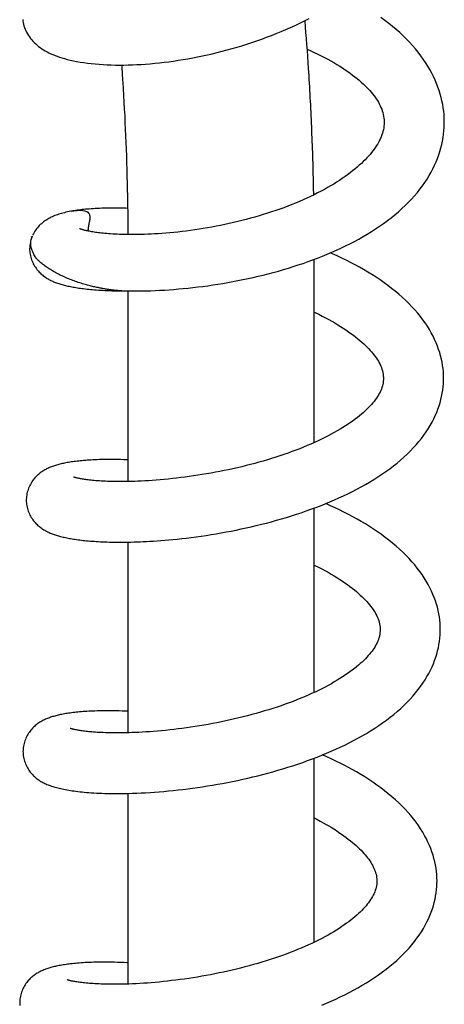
# Model space of a CAD drawing. Header units: millimetres. Extents: x 177 to 351, y 32 to 305.
# Tile 31 of 80: x 216.92 to 220.8, y 129.36 to 138.37. Entities that reach past the tile are written whole.
import ezdxf

# ---------------------------------------------------------------- set-up
doc = ezdxf.new("R2010")
doc.units = ezdxf.units.MM
doc.header["$LTSCALE"] = 30.734
doc.layers.get('0').update_dxf_attribs({"linetype": 'CONTINUOUS'})

msp = doc.modelspace()

# ---------------------------------------------------------------- linework, layer by layer
at = {"color": 7, "linetype": 'Continuous'}
for p, q in [((217.3937, 136.616), (217.4046, 136.6179)), ((217.0114, 136.2812), (217.0112, 136.2755)), ((219.6122, 134.4998), (219.6122, 136.1751)), ((217.8321, 135.8875), (217.8568, 135.8873)), ((217.8568, 135.8873), (217.8627, 135.8873)), ((217.9122, 134.1441), (217.9122, 135.8863)), ((219.6122, 132.2158), (219.6122, 133.9012)), ((217.9122, 131.847), (217.9122, 133.5901)), ((219.6122, 129.9323), (219.6122, 131.6148)), ((217.9122, 129.5501), (217.9122, 131.2929)), ((220.7347, 130.4718), (220.7349, 130.4824))]:
    msp.add_line(p, q, dxfattribs=at)
for points in [[(216.9478, 138.3684), (216.9496, 138.3538), (216.9521, 138.339), (216.9554, 138.3243), (216.9595, 138.3095), (216.9643, 138.2947), (216.9699, 138.28), (216.9763, 138.2654), (216.9834, 138.2508), (216.9914, 138.2365), (217, 138.2223), (217.0094, 138.2084), (217.0196, 138.1948), (217.0304, 138.1816), (217.0418, 138.1688), (217.0539, 138.1563), (217.0665, 138.1444), (217.0796, 138.1329), (217.0933, 138.1218), (217.1075, 138.1111), (217.1223, 138.1009), (217.1376, 138.091), (217.1536, 138.0815), (217.1702, 138.0723), (217.1874, 138.0635), (217.2052, 138.055), (217.2237, 138.0468), (217.243, 138.0389), (217.2631, 138.0313), (217.2842, 138.024), (217.3066, 138.0168), (217.3302, 138.0098), (217.3555, 138.003), (217.3823, 137.9964), (217.4108, 137.9901), (217.4408, 137.9842), (217.4722, 137.9786), (217.505, 137.9735), (217.539, 137.9689), (217.574, 137.9647), (217.6098, 137.9612), (217.6463, 137.9582), (217.6831, 137.9557), (217.7203, 137.9539), (217.7578, 137.9526), (217.7955, 137.9518), (217.8336, 137.9515), (217.8721, 137.9517), (217.911, 137.9525), (217.9503, 137.9537), (217.9902, 137.9554), (218.0306, 137.9577), (218.0716, 137.9605), (218.113, 137.9637), (218.1548, 137.9676), (218.197, 137.9719), (218.2396, 137.9768), (218.2825, 137.9822), (218.3258, 137.9881), (218.3695, 137.9946), (218.4134, 138.0016), (218.4577, 138.0092), (218.5021, 138.0173), (218.5466, 138.0259), (218.5913, 138.0351), (218.6361, 138.0448), (218.681, 138.0551), (218.726, 138.0659), (218.7711, 138.0772), (218.8163, 138.0891), (218.8615, 138.1016), (218.9068, 138.1147), (218.9521, 138.1283), (218.9974, 138.1425), (219.0426, 138.1573), (219.0876, 138.1726), (219.1325, 138.1884), (219.1772, 138.2048), (219.2216, 138.2217), (219.2658, 138.2391), (219.3096, 138.2571), (219.3533, 138.2756), (219.3966, 138.2947), (219.4396, 138.3144), (219.4825, 138.3346), (219.525, 138.3555), (219.5672, 138.3769)], [(220.8014, 137.4549), (220.8009, 137.4667), (220.799, 137.4979), (220.796, 137.5291), (220.7919, 137.5604), (220.7867, 137.5917), (220.7804, 137.6231), (220.7729, 137.6546), (220.7643, 137.6862), (220.7545, 137.718), (220.7435, 137.7498), (220.7312, 137.7817), (220.7177, 137.8137), (220.7029, 137.8457), (220.6868, 137.8777), (220.6694, 137.9096), (220.6507, 137.9415), (220.6307, 137.9733), (220.6094, 138.005), (220.5867, 138.0365), (220.5628, 138.0677), (220.5377, 138.0987), (220.5113, 138.1293), (220.4837, 138.1595), (220.4549, 138.1894), (220.425, 138.2188), (220.3939, 138.2477), (220.3618, 138.2761), (220.3285, 138.3041), (220.2943, 138.3315), (220.259, 138.3584), (220.2229, 138.3847)], [(219.5484, 138.0958), (219.5806, 138.0816), (219.6131, 138.0667), (219.645, 138.0515), (219.676, 138.0362), (219.7062, 138.0208), (219.7356, 138.0052), (219.7643, 137.9894), (219.7921, 137.9735), (219.8191, 137.9575), (219.8453, 137.9414), (219.8707, 137.9252), (219.8952, 137.9089), (219.919, 137.8926), (219.9418, 137.8763), (219.9637, 137.86), (219.9846, 137.8439), (220.0044, 137.8279), (220.0234, 137.812), (220.0414, 137.7963), (220.0586, 137.7806), (220.0751, 137.765), (220.0908, 137.7494), (220.1058, 137.7338), (220.12, 137.7182), (220.1334, 137.7029), (220.146, 137.6876), (220.1579, 137.6724), (220.1691, 137.6572), (220.1796, 137.6419), (220.1896, 137.6266), (220.199, 137.611), (220.2077, 137.5954), (220.2156, 137.5797), (220.2228, 137.564), (220.2292, 137.5483), (220.2348, 137.5326), (220.2397, 137.5167), (220.2437, 137.5006), (220.247, 137.4841), (220.2495, 137.4671), (220.2511, 137.4495), (220.2516, 137.4385)], [(217.8534, 135.8875), (217.88, 135.8869), (217.9173, 135.8863), (217.9557, 135.886), (217.995, 135.8861), (218.0351, 135.8865), (218.0758, 135.8874), (218.1171, 135.8886), (218.1587, 135.8902), (218.2006, 135.8922), (218.2428, 135.8946), (218.2854, 135.8974), (218.3284, 135.9005), (218.3719, 135.9041), (218.4157, 135.9081), (218.4599, 135.9124), (218.5043, 135.9173), (218.5489, 135.9225), (218.5938, 135.9281), (218.639, 135.9342), (218.6845, 135.9408), (218.7302, 135.9478), (218.7761, 135.9553), (218.8223, 135.9632), (218.8685, 135.9716), (218.9148, 135.9804), (218.9611, 135.9897), (219.0075, 135.9995), (219.0538, 136.0097), (219.1001, 136.0204), (219.1464, 136.0316), (219.1926, 136.0433), (219.2387, 136.0554), (219.2846, 136.0681), (219.3304, 136.0812), (219.376, 136.0949), (219.4213, 136.109), (219.4665, 136.1236), (219.5113, 136.1387), (219.5558, 136.1544), (219.6, 136.1705), (219.6439, 136.1871), (219.6874, 136.2042), (219.7304, 136.2219), (219.7731, 136.24), (219.8154, 136.2587), (219.8572, 136.278), (219.8985, 136.2978), (219.9393, 136.3181), (219.9796, 136.3391), (220.0194, 136.3606), (220.0588, 136.3828), (220.0976, 136.4056), (220.1358, 136.429), (220.1735, 136.4531), (220.2105, 136.4779), (220.2468, 136.5033), (220.2823, 136.5293), (220.3169, 136.5558), (220.3505, 136.583), (220.3832, 136.6107), (220.4148, 136.6389), (220.4453, 136.6676), (220.4746, 136.6967), (220.5027, 136.7262), (220.5295, 136.7561), (220.5551, 136.7863), (220.5794, 136.8167), (220.6024, 136.8475), (220.6242, 136.8784), (220.6446, 136.9096), (220.6637, 136.9409), (220.6815, 136.9723), (220.698, 137.0038), (220.7132, 137.0354), (220.7272, 137.067), (220.7399, 137.0986), (220.7514, 137.1303), (220.7616, 137.1619), (220.7706, 137.1935), (220.7785, 137.2249), (220.7851, 137.2563), (220.7907, 137.2877), (220.7951, 137.319), (220.7984, 137.3504), (220.8005, 137.3817), (220.8016, 137.4132), (220.8016, 137.4448), (220.8014, 137.4549)], [(220.2517, 137.4384), (220.2518, 137.4276), (220.2513, 137.4097), (220.2498, 137.3926), (220.2476, 137.3761), (220.2445, 137.36), (220.2407, 137.3441), (220.2361, 137.3283), (220.2308, 137.3125), (220.2247, 137.2966), (220.2179, 137.2807), (220.2103, 137.2647), (220.2019, 137.2486), (220.1928, 137.2325), (220.183, 137.2163), (220.1724, 137.2), (220.161, 137.1837), (220.149, 137.1674), (220.1362, 137.1511), (220.1228, 137.1347), (220.1085, 137.1184), (220.0935, 137.1019), (220.0777, 137.0853), (220.0609, 137.0686), (220.0433, 137.0518), (220.0248, 137.0348), (220.0053, 137.0177), (219.9848, 137.0005), (219.9635, 136.9832), (219.9412, 136.9659), (219.9181, 136.9486), (219.8942, 136.9314), (219.8694, 136.9142), (219.8438, 136.8972), (219.8174, 136.8802), (219.7904, 136.8635), (219.7626, 136.8469), (219.7342, 136.8305), (219.705, 136.8142), (219.6749, 136.7981), (219.644, 136.7821), (219.6121, 136.7661), (219.5794, 136.7503), (219.546, 136.7347), (219.5119, 136.7194), (219.4773, 136.7043), (219.4423, 136.6896), (219.4068, 136.6752), (219.3708, 136.6612), (219.3344, 136.6475), (219.2976, 136.6341), (219.2604, 136.6211), (219.2229, 136.6084), (219.185, 136.5961), (219.1468, 136.5841), (219.1084, 136.5726), (219.0696, 136.5613), (219.0307, 136.5505), (218.9916, 136.54), (218.9523, 136.5299), (218.913, 136.5202), (218.8736, 136.5109), (218.8341, 136.5019), (218.7947, 136.4934), (218.7553, 136.4853), (218.716, 136.4775), (218.6767, 136.4702), (218.6376, 136.4632), (218.5986, 136.4567), (218.5596, 136.4505), (218.5207, 136.4446), (218.4819, 136.4392), (218.4432, 136.4341), (218.4047, 136.4294), (218.3666, 136.425), (218.3289, 136.4211), (218.2919, 136.4175), (218.2557, 136.4144), (218.2205, 136.4116), (218.1863, 136.4092), (218.1532, 136.4072), (218.1213, 136.4055), (218.0904, 136.4041), (218.0607, 136.403), (218.0319, 136.4022), (218.004, 136.4016), (217.9771, 136.4013), (217.951, 136.4012), (217.9258, 136.4012), (217.9013, 136.4015), (217.8776, 136.4019), (217.8546, 136.4025), (217.8325, 136.4033), (217.8111, 136.4041), (217.7905, 136.4052), (217.7706, 136.4063), (217.7515, 136.4075), (217.7332, 136.4089), (217.7156, 136.4103), (217.6987, 136.4118), (217.6826, 136.4134), (217.6672, 136.415), (217.6525, 136.4167), (217.6385, 136.4185), (217.6251, 136.4203), (217.6123, 136.4221), (217.6001, 136.4239), (217.5885, 136.4257), (217.5776, 136.4276), (217.5671, 136.4295), (217.5573, 136.4313), (217.5479, 136.4332), (217.5392, 136.435), (217.5309, 136.4368), (217.5231, 136.4386), (217.5159, 136.4404), (217.5091, 136.4421), (217.5029, 136.4438), (217.4971, 136.4454), (217.4918, 136.447), (217.487, 136.4484), (217.4827, 136.4498), (217.4789, 136.4511), (217.4755, 136.4523), (217.4727, 136.4534), (217.4703, 136.4543), (217.4685, 136.4551), (217.4671, 136.4557), (217.4661, 136.4561), (217.4659, 136.4562)], [(217.9097, 136.6413), (217.8906, 136.6419), (217.8629, 136.6425), (217.836, 136.643), (217.81, 136.6433), (217.7848, 136.6434), (217.7605, 136.6434), (217.7369, 136.6432), (217.7141, 136.6428), (217.692, 136.6423), (217.6706, 136.6417), (217.6499, 136.6409), (217.6298, 136.64), (217.6103, 136.639), (217.5914, 136.6379), (217.5732, 136.6367), (217.5554, 136.6354), (217.5383, 136.634), (217.5216, 136.6326), (217.5055, 136.631), (217.4899, 136.6294), (217.4747, 136.6277), (217.46, 136.6259), (217.4457, 136.624), (217.4318, 136.6221), (217.4184, 136.6201), (217.4053, 136.618), (217.4039, 136.6178)], [(217.3938, 136.616), (217.3865, 136.6146), (217.3712, 136.6116), (217.3565, 136.6085), (217.3422, 136.6053), (217.3283, 136.6019), (217.3149, 136.5984), (217.3019, 136.5948), (217.2892, 136.5911), (217.2769, 136.5872), (217.2649, 136.5831), (217.2532, 136.5789), (217.2418, 136.5745), (217.2306, 136.57), (217.2197, 136.5652), (217.2089, 136.5602), (217.1983, 136.555), (217.1879, 136.5494), (217.1775, 136.5436), (217.1673, 136.5374), (217.1571, 136.5309), (217.1471, 136.524), (217.1373, 136.5167), (217.1276, 136.509), (217.1181, 136.5009), (217.1088, 136.4924), (217.0997, 136.4835), (217.0909, 136.4742), (217.0824, 136.4644), (217.0741, 136.4542), (217.0663, 136.4437), (217.0588, 136.4328), (217.0518, 136.4215), (217.0453, 136.4099), (217.0387, 136.397)], [(217.0354, 136.388), (217.0328, 136.3816), (217.0282, 136.3693), (217.0241, 136.3568), (217.0205, 136.3441), (217.0175, 136.3313), (217.0151, 136.3185), (217.0133, 136.3058), (217.012, 136.2934), (217.0114, 136.2812)], [(217.0107, 136.276), (217.0107, 136.271), (217.011, 136.2589), (217.0118, 136.2465), (217.0133, 136.2339), (217.0153, 136.2212), (217.0179, 136.2085), (217.021, 136.1957), (217.0248, 136.1831), (217.029, 136.1707), (217.0337, 136.1586), (217.0389, 136.1468), (217.0444, 136.1352), (217.0504, 136.1241), (217.0567, 136.1134), (217.0633, 136.103), (217.0701, 136.0932), (217.0771, 136.0837), (217.0843, 136.0748), (217.0917, 136.0662), (217.0992, 136.0581), (217.1068, 136.0504), (217.1145, 136.043), (217.1224, 136.036), (217.1303, 136.0293), (217.1384, 136.0229), (217.1466, 136.0169), (217.1548, 136.0111), (217.163, 136.0057), (217.1713, 136.0005), (217.1796, 135.9957), (217.1879, 135.991), (217.1963, 135.9866), (217.2047, 135.9824), (217.2132, 135.9784), (217.2218, 135.9745), (217.2306, 135.9708), (217.2395, 135.9671), (217.2485, 135.9637), (217.2577, 135.9603), (217.267, 135.957), (217.2765, 135.9538), (217.2861, 135.9508), (217.296, 135.9478), (217.3061, 135.9449), (217.3164, 135.942), (217.3269, 135.9393), (217.3376, 135.9366), (217.3486, 135.9339), (217.3599, 135.9314), (217.3714, 135.9289), (217.3833, 135.9264), (217.3954, 135.924), (217.4079, 135.9217), (217.4206, 135.9195), (217.4337, 135.9172), (217.4472, 135.9151), (217.461, 135.913), (217.4751, 135.911), (217.4896, 135.9091), (217.5045, 135.9072), (217.5198, 135.9054), (217.5355, 135.9036), (217.5516, 135.9019), (217.5682, 135.9003), (217.5852, 135.8988), (217.6027, 135.8973), (217.6207, 135.8959), (217.6392, 135.8946), (217.6582, 135.8934), (217.6778, 135.8923), (217.698, 135.8913), (217.7187, 135.8904), (217.7401, 135.8895), (217.7621, 135.8888), (217.7847, 135.8883), (217.8081, 135.8878), (217.8321, 135.8875)], [(220.7951, 135.0777), (220.7952, 135.0893), (220.7946, 135.1183), (220.7929, 135.1472), (220.7901, 135.1762), (220.7863, 135.2052), (220.7813, 135.2343), (220.7752, 135.2636), (220.768, 135.293), (220.7595, 135.3226), (220.7499, 135.3524), (220.739, 135.3823), (220.7268, 135.4123), (220.7134, 135.4425), (220.6986, 135.4727), (220.6826, 135.5029), (220.6652, 135.533), (220.6466, 135.5632), (220.6265, 135.5933), (220.6052, 135.6232), (220.5825, 135.6531), (220.5584, 135.6828), (220.533, 135.7123), (220.5061, 135.7417), (220.4779, 135.7708), (220.4485, 135.7996), (220.4179, 135.828), (220.3862, 135.8559), (220.3535, 135.8833), (220.32, 135.91), (220.2856, 135.9362), (220.2505, 135.9618), (220.2146, 135.9868), (220.1779, 136.0113), (220.1406, 136.0352), (220.1027, 136.0586), (220.0641, 136.0814), (220.0249, 136.1037), (219.9853, 136.1254), (219.9452, 136.1466), (219.9047, 136.1672), (219.8637, 136.1872), (219.8224, 136.2068), (219.7807, 136.2259), (219.7606, 136.2347)], [(219.6122, 135.6931), (219.622, 135.6884), (219.6539, 135.6729), (219.685, 135.6572), (219.7153, 135.6415), (219.7448, 135.6256), (219.7733, 135.6097), (219.8009, 135.5938), (219.8277, 135.5778), (219.8535, 135.5619), (219.8785, 135.5458), (219.9027, 135.5298), (219.926, 135.5138), (219.9485, 135.4978), (219.9701, 135.4817), (219.9909, 135.4658), (220.0108, 135.4499), (220.0297, 135.4342), (220.0477, 135.4186), (220.0648, 135.4031), (220.081, 135.3879), (220.0963, 135.3728), (220.1108, 135.3579), (220.1244, 135.3431), (220.1372, 135.3286), (220.1492, 135.3142), (220.1605, 135.2999), (220.171, 135.2857), (220.1809, 135.2715), (220.1901, 135.2574), (220.1988, 135.2431), (220.2068, 135.2288), (220.2142, 135.2143), (220.2209, 135.1997), (220.2268, 135.1851), (220.2319, 135.1705), (220.2362, 135.1559), (220.2397, 135.1412), (220.2424, 135.1263), (220.2442, 135.1111), (220.2451, 135.0953), (220.2452, 135.0848)], [(216.9805, 133.9781), (216.9805, 133.9731), (216.9808, 133.9611), (216.9817, 133.9487), (216.9831, 133.9361), (216.9852, 133.9234), (216.9877, 133.9106), (216.9909, 133.8979), (216.9946, 133.8853), (216.9988, 133.8729), (217.0036, 133.8608), (217.0087, 133.8489), (217.0143, 133.8374), (217.0203, 133.8262), (217.0266, 133.8155), (217.0332, 133.8052), (217.04, 133.7953), (217.047, 133.7859), (217.0542, 133.777), (217.0615, 133.7685), (217.069, 133.7604), (217.0765, 133.7527), (217.0842, 133.7454), (217.092, 133.7384), (217.0999, 133.7318), (217.1079, 133.7255), (217.1159, 133.7194), (217.1241, 133.7137), (217.1322, 133.7083), (217.1405, 133.7032), (217.1487, 133.6983), (217.157, 133.6937), (217.1653, 133.6893), (217.1736, 133.6851), (217.1821, 133.681), (217.1907, 133.6772), (217.1993, 133.6734), (217.2081, 133.6698), (217.2171, 133.6663), (217.2262, 133.663), (217.2354, 133.6597), (217.2448, 133.6565), (217.2544, 133.6535), (217.2642, 133.6505), (217.2741, 133.6476), (217.2843, 133.6447), (217.2947, 133.642), (217.3053, 133.6393), (217.3161, 133.6367), (217.3272, 133.6341), (217.3386, 133.6316), (217.3503, 133.6292), (217.3623, 133.6268), (217.3745, 133.6245), (217.3871, 133.6222), (217.4, 133.62), (217.4133, 133.6179), (217.4269, 133.6158), (217.4408, 133.6138), (217.4551, 133.6118), (217.4698, 133.61), (217.4848, 133.6081), (217.5003, 133.6064), (217.5162, 133.6047), (217.5324, 133.6031), (217.5491, 133.6015), (217.5663, 133.6), (217.5839, 133.5986), (217.6019, 133.5973), (217.6204, 133.5961), (217.6395, 133.595), (217.659, 133.5939), (217.679, 133.593), (217.6995, 133.5921), (217.7205, 133.5914), (217.7421, 133.5907), (217.7642, 133.5902), (217.787, 133.5899), (217.8103, 133.5896), (217.8342, 133.5895), (217.8587, 133.5895), (217.8839, 133.5897), (217.9098, 133.59), (217.9363, 133.5905), (217.9635, 133.5912), (217.9914, 133.592), (218.02, 133.5931), (218.0494, 133.5944), (218.0797, 133.5958), (218.1109, 133.5975), (218.143, 133.5995), (218.1761, 133.6017), (218.2104, 133.6043), (218.2458, 133.6071), (218.2825, 133.6103), (218.3206, 133.6139), (218.3601, 133.6179), (218.4013, 133.6224), (218.444, 133.6273), (218.4881, 133.6328), (218.533, 133.6387), (218.5784, 133.6451), (218.624, 133.6519), (218.6696, 133.659), (218.7152, 133.6665), (218.7609, 133.6744), (218.8066, 133.6828), (218.8524, 133.6915), (218.8983, 133.7006), (218.9444, 133.7102), (218.9905, 133.7202), (219.0367, 133.7306), (219.0829, 133.7415), (219.1291, 133.7528), (219.1753, 133.7646), (219.2213, 133.7768), (219.2673, 133.7894), (219.313, 133.8025), (219.3586, 133.816), (219.4039, 133.83), (219.449, 133.8444), (219.4939, 133.8593), (219.5384, 133.8746), (219.5827, 133.8903), (219.6266, 133.9065), (219.6701, 133.9232), (219.7131, 133.9403), (219.7556, 133.9578), (219.7976, 133.9757), (219.839, 133.9941), (219.88, 134.0129), (219.9206, 134.0323), (219.961, 134.0524), (220.0011, 134.073), (220.0409, 134.0944), (220.0802, 134.1163), (220.119, 134.1389), (220.1572, 134.162), (220.1947, 134.1857), (220.2314, 134.21), (220.2673, 134.2349), (220.3023, 134.2602), (220.3363, 134.2861), (220.3693, 134.3125), (220.4013, 134.3394), (220.4322, 134.3667), (220.4619, 134.3944), (220.4904, 134.4225), (220.5178, 134.451), (220.5439, 134.4798), (220.5687, 134.5089), (220.5922, 134.5382), (220.6143, 134.5677), (220.6351, 134.5973), (220.6546, 134.627), (220.6726, 134.6567), (220.6894, 134.6865), (220.7049, 134.7163), (220.719, 134.7461), (220.7318, 134.7759), (220.7434, 134.8055), (220.7537, 134.835), (220.7628, 134.8643), (220.7707, 134.8935), (220.7775, 134.9226), (220.7832, 134.9517), (220.7877, 134.9807), (220.7912, 135.0096), (220.7936, 135.0386), (220.7949, 135.0677), (220.7951, 135.0778)], [(220.2452, 135.0849), (220.2449, 135.0757), (220.2437, 135.0605), (220.2417, 135.0458), (220.239, 135.0315), (220.2355, 135.0174), (220.2312, 135.0035), (220.2263, 134.9897), (220.2206, 134.9759), (220.2141, 134.9621), (220.2069, 134.9481), (220.1988, 134.934), (220.19, 134.9198), (220.1804, 134.9056), (220.1702, 134.8913), (220.1592, 134.8771), (220.1476, 134.8628), (220.1353, 134.8485), (220.1223, 134.8342), (220.1085, 134.8197), (220.0939, 134.8052), (220.0785, 134.7906), (220.0622, 134.7758), (220.045, 134.7608), (220.0269, 134.7457), (220.0079, 134.7305), (219.9879, 134.7152), (219.967, 134.6998), (219.9453, 134.6844), (219.9226, 134.6689), (219.899, 134.6535), (219.8746, 134.638), (219.8492, 134.6225), (219.823, 134.6071), (219.7959, 134.5917), (219.7679, 134.5763), (219.739, 134.5611), (219.7092, 134.5458), (219.6785, 134.5307), (219.6471, 134.5158), (219.615, 134.501), (219.5822, 134.4864), (219.5489, 134.4721), (219.5149, 134.4581), (219.4803, 134.4442), (219.4451, 134.4306), (219.4093, 134.4171), (219.3729, 134.404), (219.336, 134.3911), (219.2986, 134.3785), (219.2609, 134.3662), (219.2229, 134.3542), (219.1847, 134.3426), (219.1461, 134.3312), (219.1073, 134.3202), (219.0682, 134.3096), (219.0289, 134.2992), (218.9894, 134.2892), (218.9496, 134.2795), (218.9098, 134.2701), (218.8698, 134.2611), (218.8297, 134.2524), (218.7895, 134.244), (218.7494, 134.236), (218.7092, 134.2283), (218.6691, 134.221), (218.6291, 134.214), (218.5892, 134.2073), (218.5495, 134.201), (218.51, 134.195), (218.4707, 134.1894), (218.4317, 134.1842), (218.3931, 134.1793), (218.3546, 134.1747), (218.3164, 134.1704), (218.2784, 134.1664), (218.2407, 134.1628), (218.2034, 134.1595), (218.167, 134.1566), (218.1316, 134.154), (218.0972, 134.1517), (218.0641, 134.1497), (218.0321, 134.1481), (218.0011, 134.1467), (217.9712, 134.1456), (217.9423, 134.1447), (217.9144, 134.1441), (217.8875, 134.1437), (217.8614, 134.1435), (217.8362, 134.1434), (217.8119, 134.1435), (217.7885, 134.1438), (217.766, 134.1443), (217.7443, 134.1448), (217.7235, 134.1455), (217.7035, 134.1464), (217.6844, 134.1473), (217.666, 134.1483), (217.6485, 134.1494), (217.6318, 134.1505), (217.6158, 134.1518), (217.6006, 134.1531), (217.5861, 134.1544), (217.5723, 134.1558), (217.5592, 134.1572), (217.5467, 134.1587), (217.535, 134.1601), (217.5238, 134.1616), (217.5133, 134.1631), (217.5034, 134.1646), (217.4941, 134.1661), (217.4853, 134.1676), (217.4771, 134.169), (217.4695, 134.1705), (217.4624, 134.1719), (217.4558, 134.1733), (217.4498, 134.1746), (217.4442, 134.1759), (217.4391, 134.1771), (217.4345, 134.1783), (217.4304, 134.1794), (217.4268, 134.1804), (217.4235, 134.1813), (217.4208, 134.1822), (217.4184, 134.183), (217.4165, 134.1836), (217.4149, 134.1842), (217.4138, 134.1846), (217.4131, 134.1849), (217.4129, 134.1849)], [(217.9122, 134.3423), (217.9005, 134.3427), (217.8711, 134.3437), (217.8427, 134.3445), (217.8153, 134.3451), (217.7889, 134.3454), (217.7633, 134.3456), (217.7388, 134.3456), (217.7151, 134.3454), (217.6922, 134.3451), (217.6702, 134.3447), (217.6491, 134.3441), (217.6287, 134.3434), (217.6091, 134.3426), (217.5902, 134.3418), (217.572, 134.3408), (217.5544, 134.3397), (217.5373, 134.3385), (217.5208, 134.3373), (217.5048, 134.336), (217.4892, 134.3345), (217.474, 134.3331), (217.4593, 134.3315), (217.4449, 134.3299), (217.431, 134.3282), (217.4174, 134.3264), (217.4041, 134.3246), (217.3912, 134.3227), (217.3786, 134.3207), (217.3663, 134.3187), (217.3544, 134.3166), (217.3427, 134.3144), (217.3313, 134.3122), (217.3201, 134.3098), (217.3092, 134.3075), (217.2985, 134.305), (217.288, 134.3025), (217.2778, 134.2998), (217.2677, 134.2971), (217.2578, 134.2943), (217.248, 134.2914), (217.2384, 134.2883), (217.229, 134.2852), (217.2197, 134.2819), (217.2105, 134.2785), (217.2015, 134.275), (217.1925, 134.2713), (217.1837, 134.2674), (217.175, 134.2634), (217.1664, 134.2591), (217.1578, 134.2547), (217.1492, 134.25), (217.1407, 134.245), (217.1322, 134.2397), (217.1238, 134.2341), (217.1154, 134.2283), (217.1071, 134.2221), (217.0989, 134.2156), (217.0908, 134.2087), (217.0828, 134.2015), (217.0749, 134.1939), (217.0672, 134.1859), (217.0596, 134.1775), (217.0521, 134.1687), (217.0448, 134.1595), (217.0377, 134.1498), (217.0309, 134.1397), (217.0244, 134.1292), (217.0182, 134.1183), (217.0123, 134.107), (217.0068, 134.0953), (217.0018, 134.0834), (216.9972, 134.0711), (216.9932, 134.0586), (216.9897, 134.046), (216.9867, 134.0333), (216.9843, 134.0207), (216.9825, 134.0081), (216.9813, 133.9958), (216.9807, 133.9837), (216.9805, 133.9781)], [(220.765, 132.7799), (220.765, 132.7913), (220.7645, 132.8202), (220.7628, 132.8489), (220.7601, 132.8777), (220.7563, 132.9066), (220.7514, 132.9356), (220.7454, 132.9647), (220.7382, 132.994), (220.7299, 133.0234), (220.7203, 133.053), (220.7095, 133.0827), (220.6975, 133.1127), (220.6842, 133.1426), (220.6696, 133.1727), (220.6538, 133.2027), (220.6366, 133.2328), (220.6181, 133.2627), (220.5984, 133.2926), (220.5773, 133.3224), (220.5549, 133.3521), (220.5311, 133.3816), (220.5061, 133.4109), (220.4796, 133.44), (220.4519, 133.4689), (220.4229, 133.4975), (220.3926, 133.5258), (220.3613, 133.5536), (220.3289, 133.5809), (220.2957, 133.6077), (220.2616, 133.6338), (220.2268, 133.6594), (220.1913, 133.6844), (220.1551, 133.7087), (220.1182, 133.7326), (220.0807, 133.7559), (220.0425, 133.7786), (220.0038, 133.8009), (219.9645, 133.8226), (219.9247, 133.8437), (219.8844, 133.8644), (219.8437, 133.8845), (219.8026, 133.9041), (219.761, 133.9233), (219.7191, 133.9419), (219.7182, 133.9423)], [(219.6122, 133.3808), (219.6192, 133.3774), (219.6506, 133.3616), (219.6812, 133.3458), (219.7109, 133.3298), (219.7396, 133.3139), (219.7675, 133.2979), (219.7944, 133.2819), (219.8205, 133.2659), (219.8458, 133.2498), (219.8702, 133.2336), (219.8938, 133.2174), (219.9166, 133.2012), (219.9385, 133.1851), (219.9595, 133.169), (219.9796, 133.153), (219.9986, 133.1372), (220.0167, 133.1216), (220.0338, 133.1061), (220.0501, 133.0909), (220.0654, 133.0758), (220.0799, 133.0609), (220.0936, 133.0461), (220.1064, 133.0315), (220.1185, 133.017), (220.1299, 133.0027), (220.1405, 132.9884), (220.1505, 132.9741), (220.1599, 132.9598), (220.1686, 132.9455), (220.1767, 132.931), (220.1841, 132.9165), (220.1908, 132.9019), (220.1967, 132.8873), (220.2018, 132.8727), (220.2061, 132.8582), (220.2096, 132.8435), (220.2123, 132.8286), (220.2141, 132.8134), (220.215, 132.7975), (220.215, 132.787)], [(216.9504, 131.6803), (216.9504, 131.6752), (216.9507, 131.6631), (216.9516, 131.6507), (216.953, 131.6382), (216.955, 131.6255), (216.9576, 131.6128), (216.9608, 131.6001), (216.9645, 131.5875), (216.9688, 131.5749), (216.9736, 131.5626), (216.9789, 131.5506), (216.9846, 131.5389), (216.9906, 131.5277), (216.9969, 131.517), (217.0034, 131.5068), (217.0102, 131.4971), (217.0171, 131.4878), (217.0243, 131.4789), (217.0317, 131.4703), (217.0393, 131.4621), (217.0471, 131.4542), (217.0551, 131.4466), (217.0633, 131.4394), (217.0716, 131.4325), (217.08, 131.4259), (217.0885, 131.4197), (217.0971, 131.4138), (217.1058, 131.4082), (217.1145, 131.4029), (217.1233, 131.3978), (217.1322, 131.393), (217.1413, 131.3884), (217.1506, 131.3839), (217.16, 131.3796), (217.1697, 131.3754), (217.1796, 131.3714), (217.1898, 131.3675), (217.2002, 131.3637), (217.2109, 131.36), (217.222, 131.3564), (217.2333, 131.3529), (217.245, 131.3495), (217.2571, 131.3462), (217.2695, 131.3429), (217.2822, 131.3398), (217.2954, 131.3367), (217.309, 131.3337), (217.323, 131.3308), (217.3375, 131.328), (217.3524, 131.3252), (217.3679, 131.3226), (217.3838, 131.32), (217.4003, 131.3175), (217.4173, 131.3151), (217.4348, 131.3128), (217.453, 131.3105), (217.4717, 131.3084), (217.4911, 131.3064), (217.511, 131.3044), (217.5317, 131.3026), (217.553, 131.3009), (217.575, 131.2993), (217.5978, 131.2978), (217.6215, 131.2965), (217.6459, 131.2953), (217.6713, 131.2942), (217.6975, 131.2933), (217.7249, 131.2926), (217.7533, 131.2921), (217.7829, 131.2918), (217.8139, 131.2917), (217.8463, 131.2918), (217.8803, 131.2922), (217.9158, 131.2929), (217.9529, 131.294), (217.9913, 131.2954), (218.0307, 131.2971), (218.071, 131.2992), (218.1119, 131.3016), (218.1535, 131.3045), (218.1956, 131.3077), (218.2381, 131.3112), (218.281, 131.3152), (218.3243, 131.3195), (218.3679, 131.3242), (218.4118, 131.3293), (218.4561, 131.3348), (218.5008, 131.3406), (218.5457, 131.3469), (218.5909, 131.3536), (218.6364, 131.3607), (218.6821, 131.3682), (218.728, 131.3762), (218.774, 131.3845), (218.8201, 131.3932), (218.8663, 131.4024), (218.9126, 131.412), (218.9588, 131.422), (219.0051, 131.4325), (219.0513, 131.4433), (219.0975, 131.4546), (219.1436, 131.4664), (219.1897, 131.4786), (219.2356, 131.4912), (219.2814, 131.5043), (219.3271, 131.5178), (219.3725, 131.5318), (219.4178, 131.5462), (219.4627, 131.5611), (219.5074, 131.5764), (219.5516, 131.5922), (219.5956, 131.6084), (219.6391, 131.625), (219.6822, 131.6421), (219.7249, 131.6597), (219.7672, 131.6778), (219.8091, 131.6964), (219.8506, 131.7155), (219.8917, 131.7351), (219.9324, 131.7553), (219.9726, 131.7761), (220.0124, 131.7974), (220.0516, 131.8194), (220.0903, 131.8419), (220.1283, 131.865), (220.1656, 131.8886), (220.2023, 131.9129), (220.2381, 131.9377), (220.2731, 131.9631), (220.3071, 131.9891), (220.3402, 132.0155), (220.3722, 132.0424), (220.4031, 132.0698), (220.4328, 132.0976), (220.4614, 132.1258), (220.4887, 132.1544), (220.5148, 132.1832), (220.5396, 132.2124), (220.5631, 132.2417), (220.5852, 132.2712), (220.6059, 132.3009), (220.6253, 132.3305), (220.6433, 132.3602), (220.6599, 132.3899), (220.6752, 132.4195), (220.6892, 132.449), (220.7018, 132.4783), (220.7132, 132.5076), (220.7235, 132.5368), (220.7326, 132.566), (220.7405, 132.5953), (220.7473, 132.6245), (220.753, 132.6537), (220.7576, 132.6828), (220.7611, 132.712), (220.7635, 132.741), (220.7648, 132.77), (220.765, 132.78)], [(220.215, 132.7871), (220.2148, 132.7778), (220.2136, 132.7625), (220.2116, 132.7477), (220.2088, 132.7333), (220.2052, 132.7191), (220.2009, 132.7051), (220.1959, 132.6913), (220.1902, 132.6775), (220.1837, 132.6636), (220.1765, 132.6498), (220.1685, 132.6359), (220.1599, 132.622), (220.1506, 132.6082), (220.1407, 132.5944), (220.1302, 132.5806), (220.1188, 132.5666), (220.1067, 132.5524), (220.0937, 132.538), (220.0798, 132.5235), (220.0651, 132.5087), (220.0496, 132.4939), (220.0332, 132.479), (220.0161, 132.464), (219.9981, 132.449), (219.9792, 132.4339), (219.9596, 132.4187), (219.939, 132.4035), (219.9176, 132.3883), (219.8952, 132.373), (219.8719, 132.3576), (219.8476, 132.3422), (219.8224, 132.3267), (219.7963, 132.3113), (219.7693, 132.2959), (219.7413, 132.2805), (219.7125, 132.2651), (219.6828, 132.2499), (219.6522, 132.2348), (219.6209, 132.2198), (219.5889, 132.205), (219.5563, 132.1905), (219.523, 132.1761), (219.4891, 132.162), (219.4547, 132.1481), (219.4195, 132.1345), (219.3838, 132.121), (219.3474, 132.1078), (219.3106, 132.0949), (219.2734, 132.0823), (219.2357, 132.0699), (219.1978, 132.0579), (219.1595, 132.0462), (219.1209, 132.0349), (219.0821, 132.0238), (219.0429, 132.013), (219.0035, 132.0026), (218.9639, 131.9925), (218.9241, 131.9828), (218.8842, 131.9734), (218.8442, 131.9643), (218.8041, 131.9555), (218.7639, 131.9471), (218.7238, 131.9391), (218.6836, 131.9313), (218.6436, 131.924), (218.6036, 131.9169), (218.5638, 131.9103), (218.5242, 131.9039), (218.4848, 131.898), (218.4457, 131.8923), (218.4068, 131.887), (218.3681, 131.8821), (218.3296, 131.8775), (218.2913, 131.8731), (218.2531, 131.8691), (218.2154, 131.8655), (218.1784, 131.8621), (218.1424, 131.8592), (218.1075, 131.8566), (218.0738, 131.8543), (218.0412, 131.8523), (218.0097, 131.8507), (217.9791, 131.8493), (217.9496, 131.8481), (217.921, 131.8472), (217.8934, 131.8465), (217.8666, 131.846), (217.8408, 131.8457), (217.8158, 131.8456), (217.7916, 131.8457), (217.7683, 131.8459), (217.7459, 131.8463), (217.7243, 131.8468), (217.7035, 131.8474), (217.6836, 131.8481), (217.6645, 131.849), (217.6462, 131.8499), (217.6286, 131.8509), (217.6119, 131.852), (217.5959, 131.8532), (217.5806, 131.8544), (217.566, 131.8557), (217.5522, 131.857), (217.539, 131.8583), (217.5264, 131.8597), (217.5146, 131.8611), (217.5033, 131.8625), (217.4927, 131.864), (217.4826, 131.8654), (217.4731, 131.8668), (217.4642, 131.8683), (217.4558, 131.8697), (217.4479, 131.8711), (217.4405, 131.8725), (217.4336, 131.8738), (217.4273, 131.8751), (217.4214, 131.8764), (217.4159, 131.8776), (217.411, 131.8788), (217.4064, 131.88), (217.4023, 131.881), (217.3986, 131.882), (217.3953, 131.883), (217.3924, 131.8839), (217.3899, 131.8846), (217.3877, 131.8853), (217.386, 131.8859), (217.3846, 131.8864), (217.3835, 131.8868), (217.3829, 131.8871), (217.3827, 131.8871)], [(217.9122, 132.0432), (217.9104, 132.0433), (217.8829, 132.0444), (217.8561, 132.0454), (217.8302, 132.0462), (217.8049, 132.0469), (217.7804, 132.0473), (217.7566, 132.0476), (217.7334, 132.0478), (217.7109, 132.0478), (217.689, 132.0477), (217.6677, 132.0474), (217.647, 132.047), (217.6269, 132.0466), (217.6072, 132.0459), (217.5882, 132.0452), (217.5696, 132.0444), (217.5515, 132.0435), (217.5339, 132.0425), (217.5168, 132.0414), (217.5001, 132.0402), (217.4839, 132.0389), (217.468, 132.0376), (217.4526, 132.0361), (217.4375, 132.0346), (217.4228, 132.033), (217.4085, 132.0313), (217.3946, 132.0296), (217.381, 132.0278), (217.3677, 132.0259), (217.3548, 132.0239), (217.3421, 132.0219), (217.3298, 132.0198), (217.3178, 132.0176), (217.3061, 132.0153), (217.2946, 132.013), (217.2834, 132.0106), (217.2725, 132.0082), (217.2618, 132.0056), (217.2513, 132.003), (217.241, 132.0002), (217.2309, 131.9974), (217.221, 131.9945), (217.2113, 131.9915), (217.2017, 131.9884), (217.1923, 131.9851), (217.1831, 131.9817), (217.1739, 131.9782), (217.1649, 131.9745), (217.156, 131.9707), (217.1472, 131.9667), (217.1385, 131.9625), (217.1298, 131.958), (217.1212, 131.9533), (217.1126, 131.9484), (217.104, 131.9431), (217.0955, 131.9376), (217.087, 131.9317), (217.0786, 131.9255), (217.0703, 131.919), (217.0621, 131.9122), (217.0541, 131.905), (217.0461, 131.8974), (217.0383, 131.8894), (217.0306, 131.881), (217.023, 131.8722), (217.0157, 131.863), (217.0085, 131.8532), (217.0016, 131.8431), (216.995, 131.8325), (216.9886, 131.8216), (216.9827, 131.8102), (216.9772, 131.7985), (216.972, 131.7865), (216.9674, 131.7741), (216.9633, 131.7616), (216.9597, 131.7489), (216.9567, 131.7361), (216.9543, 131.7233), (216.9525, 131.7106), (216.9512, 131.6982), (216.9506, 131.686), (216.9504, 131.6803)], [(219.9268, 131.5289), (219.8916, 131.5475), (219.8509, 131.5683), (219.8097, 131.5886), (219.7682, 131.6083), (219.7263, 131.6276), (219.688, 131.6445)], [(220.7348, 130.4806), (220.7349, 130.4922), (220.7342, 130.5213), (220.7325, 130.5506), (220.7297, 130.5799), (220.7258, 130.6093), (220.7207, 130.6389), (220.7145, 130.6686), (220.7072, 130.6983), (220.6986, 130.7281), (220.6889, 130.758), (220.678, 130.788), (220.6658, 130.818), (220.6524, 130.8481), (220.6377, 130.8782), (220.6217, 130.9084), (220.6043, 130.9386), (220.5855, 130.9689), (220.5653, 130.9993), (220.5436, 131.0296), (220.5205, 131.0598), (220.496, 131.0898), (220.4702, 131.1195), (220.4431, 131.1489), (220.4148, 131.178), (220.3852, 131.2068), (220.3545, 131.2351), (220.3227, 131.2629), (220.2898, 131.2903), (220.256, 131.3172), (220.2213, 131.3435), (220.1858, 131.3692), (220.1495, 131.3944), (220.1126, 131.419), (220.0752, 131.4429), (220.0373, 131.4661), (219.999, 131.4886), (219.9606, 131.5104), (219.9268, 131.5289)], [(219.6122, 131.068), (219.6357, 131.056), (219.6654, 131.0403), (219.6942, 131.0247), (219.722, 131.009), (219.7448, 130.9958)], [(219.7448, 130.9958), (219.7665, 130.9828), (219.7912, 130.9676), (219.8152, 130.9523), (219.8384, 130.9369), (219.8609, 130.9216), (219.8826, 130.9062), (219.9035, 130.8909), (219.9236, 130.8757), (219.9428, 130.8605), (219.9612, 130.8455), (219.9787, 130.8307), (219.9953, 130.816), (220.0111, 130.8014), (220.0262, 130.787), (220.0404, 130.7728), (220.0539, 130.7587), (220.0666, 130.7448), (220.0786, 130.7311), (220.0899, 130.7174), (220.1006, 130.7038), (220.1107, 130.6903), (220.1202, 130.6766), (220.1292, 130.663), (220.1375, 130.6493), (220.1453, 130.6355), (220.1524, 130.6218), (220.1588, 130.6081), (220.1646, 130.5945), (220.1696, 130.581), (220.1739, 130.5675), (220.1776, 130.554), (220.1805, 130.5404), (220.1827, 130.5268), (220.1842, 130.5129), (220.1849, 130.4984), (220.185, 130.4893)], [(220.1849, 130.4881), (220.1846, 130.4786), (220.1834, 130.4633), (220.1813, 130.4487), (220.1785, 130.4345), (220.1748, 130.4203), (220.1704, 130.4063), (220.1652, 130.3922), (220.1592, 130.3782), (220.1525, 130.364), (220.145, 130.3499), (220.1368, 130.3358), (220.128, 130.3218), (220.1186, 130.3079), (220.1085, 130.2939), (220.0977, 130.2799), (220.0862, 130.2659), (220.0738, 130.2516), (220.0607, 130.2372), (220.0469, 130.2228), (220.0323, 130.2083), (220.0171, 130.1938), (220.001, 130.1793), (219.9842, 130.1648), (219.9666, 130.1501), (219.948, 130.1352), (219.9284, 130.1202), (219.9079, 130.1051), (219.8865, 130.0899), (219.8641, 130.0746), (219.8408, 130.0593), (219.8166, 130.0439), (219.7915, 130.0286), (219.7655, 130.0132), (219.7386, 129.9978), (219.7108, 129.9825), (219.6821, 129.9673), (219.6525, 129.9521), (219.6221, 129.937), (219.591, 129.9221), (219.5592, 129.9074), (219.5269, 129.893), (219.494, 129.8788), (219.4606, 129.8649), (219.4267, 129.8512), (219.3922, 129.8377), (219.3571, 129.8245), (219.3213, 129.8115), (219.285, 129.7987), (219.2482, 129.7862), (219.2108, 129.7739), (219.173, 129.7619), (219.1348, 129.7502), (219.0962, 129.7387), (219.0574, 129.7276), (219.0184, 129.7169), (218.9793, 129.7064), (218.94, 129.6964), (218.9006, 129.6866), (218.8612, 129.6772), (218.8217, 129.6682), (218.7821, 129.6595), (218.7426, 129.6511), (218.703, 129.6431), (218.6634, 129.6354), (218.6239, 129.628), (218.5843, 129.621), (218.5447, 129.6143), (218.5051, 129.6079), (218.4656, 129.6018), (218.4262, 129.5961), (218.387, 129.5907), (218.348, 129.5856), (218.3094, 129.5809), (218.2712, 129.5765), (218.2335, 129.5725), (218.1963, 129.5687), (218.1597, 129.5654), (218.1235, 129.5623), (218.0877, 129.5595), (218.0524, 129.5571), (218.0176, 129.5549), (217.9837, 129.5531), (217.9508, 129.5515), (217.919, 129.5503), (217.8886, 129.5493), (217.8594, 129.5486), (217.8314, 129.5482), (217.8046, 129.5479), (217.7789, 129.5478), (217.7543, 129.548), (217.7307, 129.5482), (217.7082, 129.5487), (217.6865, 129.5492), (217.6658, 129.5499), (217.6459, 129.5507), (217.6268, 129.5516), (217.6084, 129.5526), (217.5909, 129.5536), (217.574, 129.5548), (217.5579, 129.556), (217.5425, 129.5573), (217.5278, 129.5586), (217.5138, 129.56), (217.5004, 129.5614), (217.4878, 129.5629), (217.4758, 129.5644), (217.4644, 129.5659), (217.4537, 129.5674), (217.4436, 129.5689), (217.4341, 129.5704), (217.4252, 129.5719), (217.4169, 129.5734), (217.4091, 129.5749), (217.4019, 129.5764), (217.3952, 129.5778), (217.3891, 129.5791), (217.3834, 129.5804), (217.3783, 129.5817), (217.3737, 129.5829), (217.3696, 129.584), (217.3659, 129.585), (217.3627, 129.586), (217.36, 129.5868), (217.3577, 129.5876), (217.3559, 129.5882), (217.3545, 129.5887), (217.354, 129.5889)], [(219.6832, 129.3572), (219.7257, 129.3751), (219.7677, 129.3936), (219.8094, 129.4126), (219.8508, 129.4321), (219.8918, 129.4523), (219.9325, 129.473), (219.9727, 129.4944), (220.0124, 129.5164), (220.0515, 129.5389), (220.09, 129.5621), (220.1278, 129.5858), (220.1647, 129.6101), (220.2008, 129.6349), (220.2359, 129.6602), (220.2701, 129.686), (220.3033, 129.7123), (220.3354, 129.739), (220.3665, 129.7663), (220.3965, 129.7939), (220.4253, 129.822), (220.453, 129.8506), (220.4795, 129.8795), (220.5047, 129.9087), (220.5286, 129.9383), (220.5512, 129.968), (220.5724, 129.998), (220.5922, 130.028), (220.6106, 130.058), (220.6276, 130.088), (220.6431, 130.1179), (220.6574, 130.1476), (220.6703, 130.1773), (220.682, 130.2069), (220.6924, 130.2365), (220.7017, 130.266), (220.7098, 130.2954), (220.7168, 130.3248), (220.7226, 130.3542), (220.7273, 130.3836), (220.7309, 130.4129), (220.7333, 130.4423), (220.7347, 130.4718)], [(217.9122, 129.7438), (217.8999, 129.7445), (217.87, 129.7459), (217.841, 129.7471), (217.8129, 129.7481), (217.7857, 129.7488), (217.7594, 129.7494), (217.7338, 129.7498), (217.7091, 129.75), (217.6851, 129.75), (217.6619, 129.7499), (217.6394, 129.7497), (217.6175, 129.7493), (217.5963, 129.7488), (217.5758, 129.7481), (217.5558, 129.7473), (217.5365, 129.7465), (217.5177, 129.7455), (217.4994, 129.7444), (217.4817, 129.7432), (217.4645, 129.742), (217.4478, 129.7406), (217.4316, 129.7392), (217.4159, 129.7376), (217.4006, 129.7361), (217.3858, 129.7344), (217.3714, 129.7326), (217.3574, 129.7308), (217.3438, 129.7289), (217.3305, 129.727), (217.3176, 129.725), (217.3051, 129.7229), (217.2929, 129.7208), (217.281, 129.7185), (217.2694, 129.7163), (217.2581, 129.7139), (217.2471, 129.7115), (217.2363, 129.709), (217.2257, 129.7064), (217.2154, 129.7037), (217.2053, 129.7009), (217.1954, 129.6981), (217.1857, 129.6951), (217.1761, 129.6921), (217.1668, 129.6889), (217.1576, 129.6856), (217.1485, 129.6822), (217.1396, 129.6787), (217.1308, 129.675), (217.1221, 129.6711), (217.1135, 129.6671), (217.105, 129.6629), (217.0965, 129.6585), (217.088, 129.6538), (217.0796, 129.6488), (217.0712, 129.6436), (217.0628, 129.638), (217.0545, 129.6322), (217.0463, 129.626), (217.0381, 129.6195), (217.0301, 129.6127), (217.0221, 129.6055), (217.0143, 129.598), (217.0066, 129.59), (216.999, 129.5817), (216.9916, 129.5729), (216.9843, 129.5637), (216.9773, 129.5541), (216.9705, 129.544), (216.964, 129.5335), (216.9578, 129.5227), (216.952, 129.5115), (216.9465, 129.4999), (216.9415, 129.488), (216.937, 129.4758), (216.9329, 129.4633), (216.9294, 129.4507), (216.9264, 129.438), (216.924, 129.4253), (216.9222, 129.4128), (216.921, 129.4004), (216.9203, 129.3883), (216.9202, 129.3828)], [(216.9202, 129.3828), (216.9202, 129.3776), (216.9205, 129.3655), (216.9214, 129.3529)]]:
    msp.add_lwpolyline(points, dxfattribs=at)
for points, knots in [([(219.6082, 136.7641), (219.6077, 136.7934), (219.6037, 137.0013), (219.5914, 137.3864), (219.5645, 137.8881), (219.5406, 138.211), (219.5284, 138.3571)], [0, 0, 0, 0, 0.088125, 0.623819, 1.155621, 1.59526, 1.59526, 1.59526, 1.59526]), ([(217.9121, 136.4014), (217.9116, 136.5379), (217.9079, 136.8392), (217.8932, 137.3036), (217.873, 137.6837), (217.8584, 137.8992), (217.8547, 137.9516)], [0, 0, 0, 0, 0.409696, 0.903809, 1.393729, 1.551595, 1.551595, 1.551595, 1.551595]), ([(217.8534, 135.8875), (217.8484, 135.8877), (217.8366, 135.8881), (217.8173, 135.8893), (217.7947, 135.8912), (217.77, 135.8939), (217.7428, 135.8974), (217.713, 135.902), (217.6803, 135.9076), (217.6446, 135.9145), (217.6056, 135.923), (217.563, 135.9333), (217.5169, 135.9457), (217.4682, 135.9603), (217.4181, 135.9771), (217.3683, 135.996), (217.32, 136.017), (217.2742, 136.0392), (217.2312, 136.0624), (217.1914, 136.0863), (217.1551, 136.1107), (217.1225, 136.1352), (217.095, 136.1602), (217.0665, 136.1848), (217.0584, 136.2087), (217.0508, 136.2194)], [0, 0, 0, 0, 0.0150854, 0.0355462, 0.0580625, 0.082903, 0.1102672, 0.1403165, 0.173345, 0.2096327, 0.2494317, 0.2931379, 0.3410585, 0.3924931, 0.4457612, 0.4994515, 0.5524461, 0.6035344, 0.6523763, 0.6989037, 0.7427587, 0.7835064, 0.8208832, 0.8548644, 0.8940905, 0.8940905, 0.8940905, 0.8940905])]:
    msp.add_open_spline(points, degree=3, knots=knots, dxfattribs=at)
at = {"color": 9, "linetype": 'Continuous'}
for points, knots in [([(217.4046, 136.6178), (217.4185, 136.62), (217.4545, 136.6243), (217.5046, 136.6243), (217.5508, 136.6053), (217.5633, 136.5709), (217.5604, 136.5387), (217.5533, 136.5034), (217.5466, 136.4681), (217.544, 136.4445), (217.5433, 136.4341)], [0, 0, 0, 0, 0.0421858, 0.1082738, 0.1511379, 0.1795559, 0.2111032, 0.2475118, 0.2875054, 0.318722, 0.318722, 0.318722, 0.318722]), ([(217.0508, 136.2194), (217.0394, 136.2428), (217.0177, 136.2869), (217.021, 136.3475), (217.0313, 136.3782), (217.0354, 136.3879)], [0, 0, 0, 0, 0.0781095, 0.1437029, 0.1753426, 0.1753426, 0.1753426, 0.1753426])]:
    msp.add_open_spline(points, degree=3, knots=knots, dxfattribs=at)

doc.saveas('drawing.dxf')
